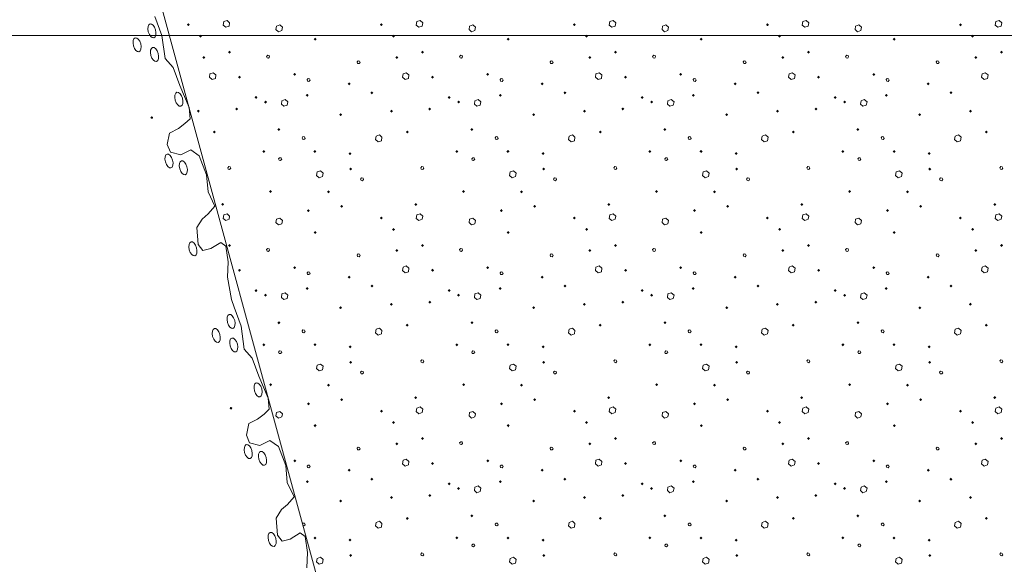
# Model space of a CAD drawing. Header units: millimetres. Extents: x 0 to 21000, y 0 to 14850.
# Tile 15 of 29: x 12512 to 14638, y 9536 to 10710. Entities that reach past the tile are written whole.
import ezdxf

# ---------------------------------------------------------------- set-up
doc = ezdxf.new("R2010")
doc.units = ezdxf.units.MM
doc.layers.add('Standard', color=7, linetype='Continuous', lineweight=25)
doc.layers.add('Стена_ кирп кладка силик нес', color=8, linetype='Continuous', lineweight=70)

msp = doc.modelspace()

# ---------------------------------------------------------------- hatches: boundary and pattern name
at = {"layer": 'Standard', "linetype": 'Continuous', "lineweight": 13, "transparency": 33554687}
for points in [[(12796.6, 10502.3), (12800.6, 10500), (12798.3, 10496), (12794.3, 10498.3)], [(12967.5, 9875.6), (12971.5, 9873.3), (12969.2, 9869.3), (12965.2, 9871.6)]]:
    msp.add_hatch(color=7, dxfattribs=at).paths.add_polyline_path(points, flags=16)
at = {"layer": 'Стена_ кирп кладка силик нес', "linetype": 'Continuous', "lineweight": 13, "transparency": 33554687}
for points in [[(12873.1, 10699.4), (12876.3, 10702.7), (12879.6, 10699.4), (12876.3, 10696.2)], [(13289.7, 10699.4), (13293, 10702.7), (13296.2, 10699.4), (13293, 10696.2)], [(13706.4, 10699.4), (13709.7, 10702.7), (13712.9, 10699.4), (13709.7, 10696.2)], [(14123.1, 10699.4), (14126.3, 10702.7), (14129.6, 10699.4), (14126.3, 10696.2)], [(14539.7, 10699.4), (14543, 10702.7), (14546.2, 10699.4), (14543, 10696.2)], [(12899.3, 10674.9), (12902.6, 10678.1), (12905.8, 10674.9), (12902.6, 10671.6)], [(13146.8, 10668.2), (13150.1, 10671.4), (13153.3, 10668.2), (13150.1, 10664.9)], [(13316, 10674.9), (13319.2, 10678.1), (13322.5, 10674.9), (13319.2, 10671.6)], [(13563.5, 10668.2), (13566.7, 10671.4), (13570, 10668.2), (13566.7, 10664.9)], [(13732.7, 10674.9), (13735.9, 10678.1), (13739.2, 10674.9), (13735.9, 10671.6)], [(13980.2, 10668.2), (13983.4, 10671.4), (13986.7, 10668.2), (13983.4, 10664.9)], [(14149.3, 10674.9), (14152.6, 10678.1), (14155.8, 10674.9), (14152.6, 10671.6)], [(14396.8, 10668.2), (14400.1, 10671.4), (14403.3, 10668.2), (14400.1, 10664.9)], [(14566, 10674.9), (14569.2, 10678.1), (14572.5, 10674.9), (14569.2, 10671.6)], [(12906.4, 10629), (12909.7, 10632.3), (12912.9, 10629), (12909.7, 10625.8)], [(12961.8, 10640.3), (12965.1, 10643.5), (12968.3, 10640.3), (12965.1, 10637)], [(13323.1, 10629), (13326.3, 10632.3), (13329.6, 10629), (13326.3, 10625.8)], [(13378.5, 10640.3), (13381.7, 10643.5), (13385, 10640.3), (13381.7, 10637)], [(13739.7, 10629), (13743, 10632.3), (13746.2, 10629), (13743, 10625.8)], [(13795.2, 10640.3), (13798.4, 10643.5), (13801.7, 10640.3), (13798.4, 10637)], [(14156.4, 10629), (14159.7, 10632.3), (14162.9, 10629), (14159.7, 10625.8)], [(14211.8, 10640.3), (14215.1, 10643.5), (14218.3, 10640.3), (14215.1, 10637)], [(14573.1, 10629), (14576.3, 10632.3), (14579.6, 10629), (14576.3, 10625.8)], [(14628.5, 10640.3), (14631.7, 10643.5), (14635, 10640.3), (14631.7, 10637)], [(12983.5, 10586.5), (12986.7, 10589.8), (12990, 10586.5), (12986.7, 10583.3)], [(13102.7, 10592.4), (13105.9, 10595.6), (13109.2, 10592.4), (13105.9, 10589.1)], [(13400.2, 10586.5), (13403.4, 10589.8), (13406.7, 10586.5), (13403.4, 10583.3)], [(13519.3, 10592.4), (13522.6, 10595.6), (13525.8, 10592.4), (13522.6, 10589.1)], [(13816.8, 10586.5), (13820.1, 10589.8), (13823.3, 10586.5), (13820.1, 10583.3)], [(13936, 10592.4), (13939.2, 10595.6), (13942.5, 10592.4), (13939.2, 10589.1)], [(14233.5, 10586.5), (14236.7, 10589.8), (14240, 10586.5), (14236.7, 10583.3)], [(14352.7, 10592.4), (14355.9, 10595.6), (14359.2, 10592.4), (14355.9, 10589.1)], [(13220.2, 10571.9), (13223.4, 10575.2), (13226.7, 10571.9), (13223.4, 10568.7)], [(13636.8, 10571.9), (13640.1, 10575.2), (13643.3, 10571.9), (13640.1, 10568.7)], [(14053.5, 10571.9), (14056.7, 10575.2), (14060, 10571.9), (14056.7, 10568.7)], [(14470.2, 10571.9), (14473.4, 10575.2), (14476.7, 10571.9), (14473.4, 10568.7)], [(13019.3, 10542.8), (13022.6, 10546), (13025.8, 10542.8), (13022.6, 10539.5)], [(13129.7, 10547.4), (13133, 10550.6), (13136.2, 10547.4), (13133, 10544.1)], [(13269.3, 10552.8), (13272.6, 10556), (13275.8, 10552.8), (13272.6, 10549.5)], [(13436, 10542.8), (13439.2, 10546), (13442.5, 10542.8), (13439.2, 10539.5)], [(13546.4, 10547.4), (13549.7, 10550.6), (13552.9, 10547.4), (13549.7, 10544.1)], [(13686, 10552.8), (13689.2, 10556), (13692.5, 10552.8), (13689.2, 10549.5)], [(13852.7, 10542.8), (13855.9, 10546), (13859.2, 10542.8), (13855.9, 10539.5)], [(13963.1, 10547.4), (13966.3, 10550.6), (13969.6, 10547.4), (13966.3, 10544.1)], [(14102.7, 10552.8), (14105.9, 10556), (14109.2, 10552.8), (14105.9, 10549.5)], [(14269.3, 10542.8), (14272.6, 10546), (14275.8, 10542.8), (14272.6, 10539.5)], [(14379.7, 10547.4), (14383, 10550.6), (14386.2, 10547.4), (14383, 10544.1)], [(14519.3, 10552.8), (14522.6, 10556), (14525.8, 10552.8), (14522.6, 10549.5)], [(12977.7, 10517.8), (12980.9, 10521), (12984.2, 10517.8), (12980.9, 10514.5)], [(13039.7, 10532.8), (13043, 10536), (13046.2, 10532.8), (13043, 10529.5)], [(13394.3, 10517.8), (13397.6, 10521), (13400.8, 10517.8), (13397.6, 10514.5)], [(13456.4, 10532.8), (13459.7, 10536), (13462.9, 10532.8), (13459.7, 10529.5)], [(13811, 10517.8), (13814.2, 10521), (13817.5, 10517.8), (13814.2, 10514.5)], [(13873.1, 10532.8), (13876.3, 10536), (13879.6, 10532.8), (13876.3, 10529.5)], [(14227.7, 10517.8), (14230.9, 10521), (14234.2, 10517.8), (14230.9, 10514.5)], [(14289.7, 10532.8), (14293, 10536), (14296.2, 10532.8), (14293, 10529.5)], [(12894.7, 10513.2), (12898, 10516.4), (12901.2, 10513.2), (12898, 10509.9)], [(13201.8, 10505.7), (13205.1, 10508.9), (13208.3, 10505.7), (13205.1, 10502.4)], [(13311.4, 10513.2), (13314.7, 10516.4), (13317.9, 10513.2), (13314.7, 10509.9)], [(13618.5, 10505.7), (13621.7, 10508.9), (13625, 10505.7), (13621.7, 10502.4)], [(13728.1, 10513.2), (13731.3, 10516.4), (13734.6, 10513.2), (13731.3, 10509.9)], [(14035.2, 10505.7), (14038.4, 10508.9), (14041.7, 10505.7), (14038.4, 10502.4)], [(14144.7, 10513.2), (14148, 10516.4), (14151.2, 10513.2), (14148, 10509.9)], [(14451.8, 10505.7), (14455.1, 10508.9), (14458.3, 10505.7), (14455.1, 10502.4)], [(14561.4, 10513.2), (14564.7, 10516.4), (14567.9, 10513.2), (14564.7, 10509.9)], [(12928.9, 10468.2), (12932.2, 10471.4), (12935.4, 10468.2), (12932.2, 10464.9)], [(13068.5, 10473.6), (13071.7, 10476.9), (13075, 10473.6), (13071.7, 10470.4)], [(13345.6, 10468.2), (13348.8, 10471.4), (13352.1, 10468.2), (13348.8, 10464.9)], [(13485.2, 10473.6), (13488.4, 10476.9), (13491.7, 10473.6), (13488.4, 10470.4)], [(13762.2, 10468.2), (13765.5, 10471.4), (13768.7, 10468.2), (13765.5, 10464.9)], [(13901.8, 10473.6), (13905.1, 10476.9), (13908.3, 10473.6), (13905.1, 10470.4)], [(14178.9, 10468.2), (14182.2, 10471.4), (14185.4, 10468.2), (14182.2, 10464.9)], [(14318.5, 10473.6), (14321.7, 10476.9), (14325, 10473.6), (14321.7, 10470.4)], [(14595.6, 10468.2), (14598.8, 10471.4), (14602.1, 10468.2), (14598.8, 10464.9)], [(13036, 10426.1), (13039.2, 10429.4), (13042.5, 10426.1), (13039.2, 10422.9)], [(13146.4, 10426.1), (13149.7, 10429.4), (13152.9, 10426.1), (13149.7, 10422.9)], [(13222.2, 10421.5), (13225.5, 10424.8), (13228.7, 10421.5), (13225.5, 10418.3)], [(13452.7, 10426.1), (13455.9, 10429.4), (13459.2, 10426.1), (13455.9, 10422.9)], [(13563.1, 10426.1), (13566.3, 10429.4), (13569.6, 10426.1), (13566.3, 10422.9)], [(13638.9, 10421.5), (13642.2, 10424.8), (13645.4, 10421.5), (13642.2, 10418.3)], [(13869.3, 10426.1), (13872.6, 10429.4), (13875.8, 10426.1), (13872.6, 10422.9)], [(13979.7, 10426.1), (13983, 10429.4), (13986.2, 10426.1), (13983, 10422.9)], [(14055.6, 10421.5), (14058.8, 10424.8), (14062.1, 10421.5), (14058.8, 10418.3)], [(14286, 10426.1), (14289.2, 10429.4), (14292.5, 10426.1), (14289.2, 10422.9)], [(14396.4, 10426.1), (14399.7, 10429.4), (14402.9, 10426.1), (14399.7, 10422.9)], [(14472.2, 10421.5), (14475.5, 10424.8), (14478.7, 10421.5), (14475.5, 10418.3)], [(13223.5, 10388.2), (13226.7, 10391.4), (13230, 10388.2), (13226.7, 10384.9)], [(13640.2, 10388.2), (13643.4, 10391.4), (13646.7, 10388.2), (13643.4, 10384.9)], [(14056.8, 10388.2), (14060.1, 10391.4), (14063.3, 10388.2), (14060.1, 10384.9)], [(14473.5, 10388.2), (14476.7, 10391.4), (14480, 10388.2), (14476.7, 10384.9)], [(13050.6, 10339.9), (13053.8, 10343.1), (13057.1, 10339.9), (13053.8, 10336.6)], [(13175.6, 10339), (13178.8, 10342.3), (13182.1, 10339), (13178.8, 10335.8)], [(13467.2, 10339.9), (13470.5, 10343.1), (13473.7, 10339.9), (13470.5, 10336.6)], [(13592.2, 10339), (13595.5, 10342.3), (13598.7, 10339), (13595.5, 10335.8)], [(13883.9, 10339.9), (13887.2, 10343.1), (13890.4, 10339.9), (13887.2, 10336.6)], [(14008.9, 10339), (14012.2, 10342.3), (14015.4, 10339), (14012.2, 10335.8)], [(14300.6, 10339.9), (14303.8, 10343.1), (14307.1, 10339.9), (14303.8, 10336.6)], [(14425.6, 10339), (14428.8, 10342.3), (14432.1, 10339), (14428.8, 10335.8)], [(12947.2, 10311.9), (12950.5, 10315.2), (12953.7, 10311.9), (12950.5, 10308.7)], [(13203.9, 10307.8), (13207.2, 10311), (13210.4, 10307.8), (13207.2, 10304.5)], [(13363.9, 10311.9), (13367.2, 10315.2), (13370.4, 10311.9), (13367.2, 10308.7)], [(13620.6, 10307.8), (13623.8, 10311), (13627.1, 10307.8), (13623.8, 10304.5)], [(13780.6, 10311.9), (13783.8, 10315.2), (13787.1, 10311.9), (13783.8, 10308.7)], [(14037.2, 10307.8), (14040.5, 10311), (14043.7, 10307.8), (14040.5, 10304.5)], [(14197.2, 10311.9), (14200.5, 10315.2), (14203.7, 10311.9), (14200.5, 10308.7)], [(14453.9, 10307.8), (14457.2, 10311), (14460.4, 10307.8), (14457.2, 10304.5)], [(14613.9, 10311.9), (14617.2, 10315.2), (14620.4, 10311.9), (14617.2, 10308.7)], [(13132.2, 10298.6), (13135.5, 10301.9), (13138.7, 10298.6), (13135.5, 10295.4)], [(13548.9, 10298.6), (13552.2, 10301.9), (13555.4, 10298.6), (13552.2, 10295.4)], [(13965.6, 10298.6), (13968.8, 10301.9), (13972.1, 10298.6), (13968.8, 10295.4)], [(14382.2, 10298.6), (14385.5, 10301.9), (14388.7, 10298.6), (14385.5, 10295.4)], [(13289.7, 10282.8), (13293, 10286), (13296.2, 10282.8), (13293, 10279.5)], [(13706.4, 10282.8), (13709.7, 10286), (13712.9, 10282.8), (13709.7, 10279.5)], [(14123.1, 10282.8), (14126.3, 10286), (14129.6, 10282.8), (14126.3, 10279.5)], [(14539.7, 10282.8), (14543, 10286), (14546.2, 10282.8), (14543, 10279.5)], [(13146.8, 10251.5), (13150.1, 10254.8), (13153.3, 10251.5), (13150.1, 10248.3)], [(13316, 10258.2), (13319.2, 10261.4), (13322.5, 10258.2), (13319.2, 10254.9)], [(13563.5, 10251.5), (13566.7, 10254.8), (13570, 10251.5), (13566.7, 10248.3)], [(13732.7, 10258.2), (13735.9, 10261.4), (13739.2, 10258.2), (13735.9, 10254.9)], [(13980.2, 10251.5), (13983.4, 10254.8), (13986.7, 10251.5), (13983.4, 10248.3)], [(14149.3, 10258.2), (14152.6, 10261.4), (14155.8, 10258.2), (14152.6, 10254.9)], [(14396.8, 10251.5), (14400.1, 10254.8), (14403.3, 10251.5), (14400.1, 10248.3)], [(14566, 10258.2), (14569.2, 10261.4), (14572.5, 10258.2), (14569.2, 10254.9)], [(12961.8, 10223.6), (12965.1, 10226.9), (12968.3, 10223.6), (12965.1, 10220.4)], [(13378.5, 10223.6), (13381.7, 10226.9), (13385, 10223.6), (13381.7, 10220.4)], [(13795.2, 10223.6), (13798.4, 10226.9), (13801.7, 10223.6), (13798.4, 10220.4)], [(14211.8, 10223.6), (14215.1, 10226.9), (14218.3, 10223.6), (14215.1, 10220.4)], [(14628.5, 10223.6), (14631.7, 10226.9), (14635, 10223.6), (14631.7, 10220.4)], [(13323.1, 10212.4), (13326.3, 10215.6), (13329.6, 10212.4), (13326.3, 10209.1)], [(13739.7, 10212.4), (13743, 10215.6), (13746.2, 10212.4), (13743, 10209.1)], [(14156.4, 10212.4), (14159.7, 10215.6), (14162.9, 10212.4), (14159.7, 10209.1)], [(14573.1, 10212.4), (14576.3, 10215.6), (14579.6, 10212.4), (14576.3, 10209.1)], [(12983.5, 10169.9), (12986.7, 10173.1), (12990, 10169.9), (12986.7, 10166.6)], [(13102.7, 10175.7), (13105.9, 10178.9), (13109.2, 10175.7), (13105.9, 10172.4)], [(13400.2, 10169.9), (13403.4, 10173.1), (13406.7, 10169.9), (13403.4, 10166.6)], [(13519.3, 10175.7), (13522.6, 10178.9), (13525.8, 10175.7), (13522.6, 10172.4)], [(13816.8, 10169.9), (13820.1, 10173.1), (13823.3, 10169.9), (13820.1, 10166.6)], [(13936, 10175.7), (13939.2, 10178.9), (13942.5, 10175.7), (13939.2, 10172.4)], [(14233.5, 10169.9), (14236.7, 10173.1), (14240, 10169.9), (14236.7, 10166.6)], [(14352.7, 10175.7), (14355.9, 10178.9), (14359.2, 10175.7), (14355.9, 10172.4)], [(13220.2, 10155.3), (13223.4, 10158.5), (13226.7, 10155.3), (13223.4, 10152)], [(13269.3, 10136.1), (13272.6, 10139.4), (13275.8, 10136.1), (13272.6, 10132.9)], [(13636.8, 10155.3), (13640.1, 10158.5), (13643.3, 10155.3), (13640.1, 10152)], [(13686, 10136.1), (13689.2, 10139.4), (13692.5, 10136.1), (13689.2, 10132.9)], [(14053.5, 10155.3), (14056.7, 10158.5), (14060, 10155.3), (14056.7, 10152)], [(14102.7, 10136.1), (14105.9, 10139.4), (14109.2, 10136.1), (14105.9, 10132.9)], [(14470.2, 10155.3), (14473.4, 10158.5), (14476.7, 10155.3), (14473.4, 10152)], [(14519.3, 10136.1), (14522.6, 10139.4), (14525.8, 10136.1), (14522.6, 10132.9)], [(13019.3, 10126.1), (13022.6, 10129.4), (13025.8, 10126.1), (13022.6, 10122.9)], [(13039.7, 10116.1), (13043, 10119.4), (13046.2, 10116.1), (13043, 10112.9)], [(13129.7, 10130.7), (13133, 10133.9), (13136.2, 10130.7), (13133, 10127.4)], [(13436, 10126.1), (13439.2, 10129.4), (13442.5, 10126.1), (13439.2, 10122.9)], [(13456.4, 10116.1), (13459.7, 10119.4), (13462.9, 10116.1), (13459.7, 10112.9)], [(13546.4, 10130.7), (13549.7, 10133.9), (13552.9, 10130.7), (13549.7, 10127.4)], [(13852.7, 10126.1), (13855.9, 10129.4), (13859.2, 10126.1), (13855.9, 10122.9)], [(13873.1, 10116.1), (13876.3, 10119.4), (13879.6, 10116.1), (13876.3, 10112.9)], [(13963.1, 10130.7), (13966.3, 10133.9), (13969.6, 10130.7), (13966.3, 10127.4)], [(14269.3, 10126.1), (14272.6, 10129.4), (14275.8, 10126.1), (14272.6, 10122.9)], [(14289.7, 10116.1), (14293, 10119.4), (14296.2, 10116.1), (14293, 10112.9)], [(14379.7, 10130.7), (14383, 10133.9), (14386.2, 10130.7), (14383, 10127.4)], [(13311.4, 10096.5), (13314.7, 10099.8), (13317.9, 10096.5), (13314.7, 10093.3)], [(13394.3, 10101.1), (13397.6, 10104.4), (13400.8, 10101.1), (13397.6, 10097.9)], [(13728.1, 10096.5), (13731.3, 10099.8), (13734.6, 10096.5), (13731.3, 10093.3)], [(13811, 10101.1), (13814.2, 10104.4), (13817.5, 10101.1), (13814.2, 10097.9)], [(14144.7, 10096.5), (14148, 10099.8), (14151.2, 10096.5), (14148, 10093.3)], [(14227.7, 10101.1), (14230.9, 10104.4), (14234.2, 10101.1), (14230.9, 10097.9)], [(14561.4, 10096.5), (14564.7, 10099.8), (14567.9, 10096.5), (14564.7, 10093.3)], [(13201.8, 10089), (13205.1, 10092.3), (13208.3, 10089), (13205.1, 10085.8)], [(13618.5, 10089), (13621.7, 10092.3), (13625, 10089), (13621.7, 10085.8)], [(14035.2, 10089), (14038.4, 10092.3), (14041.7, 10089), (14038.4, 10085.8)], [(14451.8, 10089), (14455.1, 10092.3), (14458.3, 10089), (14455.1, 10085.8)], [(13068.5, 10056.9), (13071.7, 10060.2), (13075, 10056.9), (13071.7, 10053.7)], [(13345.6, 10051.5), (13348.8, 10054.8), (13352.1, 10051.5), (13348.8, 10048.3)], [(13485.2, 10056.9), (13488.4, 10060.2), (13491.7, 10056.9), (13488.4, 10053.7)], [(13762.2, 10051.5), (13765.5, 10054.8), (13768.7, 10051.5), (13765.5, 10048.3)], [(13901.8, 10056.9), (13905.1, 10060.2), (13908.3, 10056.9), (13905.1, 10053.7)], [(14178.9, 10051.5), (14182.2, 10054.8), (14185.4, 10051.5), (14182.2, 10048.3)], [(14318.5, 10056.9), (14321.7, 10060.2), (14325, 10056.9), (14321.7, 10053.7)], [(14595.6, 10051.5), (14598.8, 10054.8), (14602.1, 10051.5), (14598.8, 10048.3)], [(13036, 10009.4), (13039.2, 10012.7), (13042.5, 10009.4), (13039.2, 10006.2)], [(13146.4, 10009.4), (13149.7, 10012.7), (13152.9, 10009.4), (13149.7, 10006.2)], [(13452.7, 10009.4), (13455.9, 10012.7), (13459.2, 10009.4), (13455.9, 10006.2)], [(13563.1, 10009.4), (13566.3, 10012.7), (13569.6, 10009.4), (13566.3, 10006.2)], [(13869.3, 10009.4), (13872.6, 10012.7), (13875.8, 10009.4), (13872.6, 10006.2)], [(13979.7, 10009.4), (13983, 10012.7), (13986.2, 10009.4), (13983, 10006.2)], [(14286, 10009.4), (14289.2, 10012.7), (14292.5, 10009.4), (14289.2, 10006.2)], [(14396.4, 10009.4), (14399.7, 10012.7), (14402.9, 10009.4), (14399.7, 10006.2)], [(13222.2, 10004.9), (13225.5, 10008.1), (13228.7, 10004.9), (13225.5, 10001.6)], [(13638.9, 10004.9), (13642.2, 10008.1), (13645.4, 10004.9), (13642.2, 10001.6)], [(14055.6, 10004.9), (14058.8, 10008.1), (14062.1, 10004.9), (14058.8, 10001.6)], [(14472.2, 10004.9), (14475.5, 10008.1), (14478.7, 10004.9), (14475.5, 10001.6)], [(13223.5, 9971.5), (13226.7, 9974.8), (13230, 9971.5), (13226.7, 9968.3)], [(13640.2, 9971.5), (13643.4, 9974.8), (13646.7, 9971.5), (13643.4, 9968.3)], [(14056.8, 9971.5), (14060.1, 9974.8), (14063.3, 9971.5), (14060.1, 9968.3)], [(14473.5, 9971.5), (14476.7, 9974.8), (14480, 9971.5), (14476.7, 9968.3)], [(13050.6, 9923.2), (13053.8, 9926.4), (13057.1, 9923.2), (13053.8, 9919.9)], [(13175.6, 9922.4), (13178.8, 9925.6), (13182.1, 9922.4), (13178.8, 9919.1)], [(13467.2, 9923.2), (13470.5, 9926.4), (13473.7, 9923.2), (13470.5, 9919.9)], [(13592.2, 9922.4), (13595.5, 9925.6), (13598.7, 9922.4), (13595.5, 9919.1)], [(13883.9, 9923.2), (13887.2, 9926.4), (13890.4, 9923.2), (13887.2, 9919.9)], [(14008.9, 9922.4), (14012.2, 9925.6), (14015.4, 9922.4), (14012.2, 9919.1)], [(14300.6, 9923.2), (14303.8, 9926.4), (14307.1, 9923.2), (14303.8, 9919.9)], [(14425.6, 9922.4), (14428.8, 9925.6), (14432.1, 9922.4), (14428.8, 9919.1)], [(13132.2, 9881.9), (13135.5, 9885.2), (13138.7, 9881.9), (13135.5, 9878.7)], [(13203.9, 9891.1), (13207.2, 9894.4), (13210.4, 9891.1), (13207.2, 9887.9)], [(13363.9, 9895.3), (13367.2, 9898.5), (13370.4, 9895.3), (13367.2, 9892)], [(13548.9, 9881.9), (13552.2, 9885.2), (13555.4, 9881.9), (13552.2, 9878.7)], [(13620.6, 9891.1), (13623.8, 9894.4), (13627.1, 9891.1), (13623.8, 9887.9)], [(13780.6, 9895.3), (13783.8, 9898.5), (13787.1, 9895.3), (13783.8, 9892)], [(13965.6, 9881.9), (13968.8, 9885.2), (13972.1, 9881.9), (13968.8, 9878.7)], [(14037.2, 9891.1), (14040.5, 9894.4), (14043.7, 9891.1), (14040.5, 9887.9)], [(14197.2, 9895.3), (14200.5, 9898.5), (14203.7, 9895.3), (14200.5, 9892)], [(14382.2, 9881.9), (14385.5, 9885.2), (14388.7, 9881.9), (14385.5, 9878.7)], [(14453.9, 9891.1), (14457.2, 9894.4), (14460.4, 9891.1), (14457.2, 9887.9)], [(14613.9, 9895.3), (14617.2, 9898.5), (14620.4, 9895.3), (14617.2, 9892)], [(13289.7, 9866.1), (13293, 9869.4), (13296.2, 9866.1), (13293, 9862.9)], [(13706.4, 9866.1), (13709.7, 9869.4), (13712.9, 9866.1), (13709.7, 9862.9)], [(14123.1, 9866.1), (14126.3, 9869.4), (14129.6, 9866.1), (14126.3, 9862.9)], [(14539.7, 9866.1), (14543, 9869.4), (14546.2, 9866.1), (14543, 9862.9)], [(13316, 9841.5), (13319.2, 9844.8), (13322.5, 9841.5), (13319.2, 9838.3)], [(13732.7, 9841.5), (13735.9, 9844.8), (13739.2, 9841.5), (13735.9, 9838.3)], [(14149.3, 9841.5), (14152.6, 9844.8), (14155.8, 9841.5), (14152.6, 9838.3)], [(14566, 9841.5), (14569.2, 9844.8), (14572.5, 9841.5), (14569.2, 9838.3)], [(13146.8, 9834.9), (13150.1, 9838.1), (13153.3, 9834.9), (13150.1, 9831.6)], [(13563.5, 9834.9), (13566.7, 9838.1), (13570, 9834.9), (13566.7, 9831.6)], [(13980.2, 9834.9), (13983.4, 9838.1), (13986.7, 9834.9), (13983.4, 9831.6)], [(14396.8, 9834.9), (14400.1, 9838.1), (14403.3, 9834.9), (14400.1, 9831.6)], [(13323.1, 9795.7), (13326.3, 9798.9), (13329.6, 9795.7), (13326.3, 9792.4)], [(13378.5, 9806.9), (13381.7, 9810.2), (13385, 9806.9), (13381.7, 9803.7)], [(13739.7, 9795.7), (13743, 9798.9), (13746.2, 9795.7), (13743, 9792.4)], [(13795.2, 9806.9), (13798.4, 9810.2), (13801.7, 9806.9), (13798.4, 9803.7)], [(14156.4, 9795.7), (14159.7, 9798.9), (14162.9, 9795.7), (14159.7, 9792.4)], [(14211.8, 9806.9), (14215.1, 9810.2), (14218.3, 9806.9), (14215.1, 9803.7)], [(14573.1, 9795.7), (14576.3, 9798.9), (14579.6, 9795.7), (14576.3, 9792.4)], [(14628.5, 9806.9), (14631.7, 9810.2), (14635, 9806.9), (14631.7, 9803.7)], [(13102.7, 9759), (13105.9, 9762.3), (13109.2, 9759), (13105.9, 9755.8)], [(13400.2, 9753.2), (13403.4, 9756.4), (13406.7, 9753.2), (13403.4, 9749.9)], [(13519.3, 9759), (13522.6, 9762.3), (13525.8, 9759), (13522.6, 9755.8)], [(13816.8, 9753.2), (13820.1, 9756.4), (13823.3, 9753.2), (13820.1, 9749.9)], [(13936, 9759), (13939.2, 9762.3), (13942.5, 9759), (13939.2, 9755.8)], [(14233.5, 9753.2), (14236.7, 9756.4), (14240, 9753.2), (14236.7, 9749.9)], [(14352.7, 9759), (14355.9, 9762.3), (14359.2, 9759), (14355.9, 9755.8)], [(13220.2, 9738.6), (13223.4, 9741.9), (13226.7, 9738.6), (13223.4, 9735.4)], [(13636.8, 9738.6), (13640.1, 9741.9), (13643.3, 9738.6), (13640.1, 9735.4)], [(14053.5, 9738.6), (14056.7, 9741.9), (14060, 9738.6), (14056.7, 9735.4)], [(14470.2, 9738.6), (14473.4, 9741.9), (14476.7, 9738.6), (14473.4, 9735.4)], [(13129.7, 9714), (13133, 9717.3), (13136.2, 9714), (13133, 9710.8)], [(13269.3, 9719.4), (13272.6, 9722.7), (13275.8, 9719.4), (13272.6, 9716.2)], [(13546.4, 9714), (13549.7, 9717.3), (13552.9, 9714), (13549.7, 9710.8)], [(13686, 9719.4), (13689.2, 9722.7), (13692.5, 9719.4), (13689.2, 9716.2)], [(13963.1, 9714), (13966.3, 9717.3), (13969.6, 9714), (13966.3, 9710.8)], [(14102.7, 9719.4), (14105.9, 9722.7), (14109.2, 9719.4), (14105.9, 9716.2)], [(14379.7, 9714), (14383, 9717.3), (14386.2, 9714), (14383, 9710.8)], [(14519.3, 9719.4), (14522.6, 9722.7), (14525.8, 9719.4), (14522.6, 9716.2)], [(13436, 9709.4), (13439.2, 9712.7), (13442.5, 9709.4), (13439.2, 9706.2)], [(13456.4, 9699.4), (13459.7, 9702.7), (13462.9, 9699.4), (13459.7, 9696.2)], [(13852.7, 9709.4), (13855.9, 9712.7), (13859.2, 9709.4), (13855.9, 9706.2)], [(13873.1, 9699.4), (13876.3, 9702.7), (13879.6, 9699.4), (13876.3, 9696.2)], [(14269.3, 9709.4), (14272.6, 9712.7), (14275.8, 9709.4), (14272.6, 9706.2)], [(14289.7, 9699.4), (14293, 9702.7), (14296.2, 9699.4), (14293, 9696.2)], [(13201.8, 9672.4), (13205.1, 9675.6), (13208.3, 9672.4), (13205.1, 9669.1)], [(13311.4, 9679.9), (13314.7, 9683.1), (13317.9, 9679.9), (13314.7, 9676.6)], [(13394.3, 9684.4), (13397.6, 9687.7), (13400.8, 9684.4), (13397.6, 9681.2)], [(13618.5, 9672.4), (13621.7, 9675.6), (13625, 9672.4), (13621.7, 9669.1)], [(13728.1, 9679.9), (13731.3, 9683.1), (13734.6, 9679.9), (13731.3, 9676.6)], [(13811, 9684.4), (13814.2, 9687.7), (13817.5, 9684.4), (13814.2, 9681.2)], [(14035.2, 9672.4), (14038.4, 9675.6), (14041.7, 9672.4), (14038.4, 9669.1)], [(14144.7, 9679.9), (14148, 9683.1), (14151.2, 9679.9), (14148, 9676.6)], [(14227.7, 9684.4), (14230.9, 9687.7), (14234.2, 9684.4), (14230.9, 9681.2)], [(14451.8, 9672.4), (14455.1, 9675.6), (14458.3, 9672.4), (14455.1, 9669.1)], [(14561.4, 9679.9), (14564.7, 9683.1), (14567.9, 9679.9), (14564.7, 9676.6)], [(13345.6, 9634.9), (13348.8, 9638.1), (13352.1, 9634.9), (13348.8, 9631.6)], [(13485.2, 9640.3), (13488.4, 9643.5), (13491.7, 9640.3), (13488.4, 9637)], [(13762.2, 9634.9), (13765.5, 9638.1), (13768.7, 9634.9), (13765.5, 9631.6)], [(13901.8, 9640.3), (13905.1, 9643.5), (13908.3, 9640.3), (13905.1, 9637)], [(14178.9, 9634.9), (14182.2, 9638.1), (14185.4, 9634.9), (14182.2, 9631.6)], [(14318.5, 9640.3), (14321.7, 9643.5), (14325, 9640.3), (14321.7, 9637)], [(14595.6, 9634.9), (14598.8, 9638.1), (14602.1, 9634.9), (14598.8, 9631.6)], [(13146.4, 9592.8), (13149.7, 9596), (13152.9, 9592.8), (13149.7, 9589.5)], [(13222.2, 9588.2), (13225.5, 9591.4), (13228.7, 9588.2), (13225.5, 9584.9)], [(13452.7, 9592.8), (13455.9, 9596), (13459.2, 9592.8), (13455.9, 9589.5)], [(13563.1, 9592.8), (13566.3, 9596), (13569.6, 9592.8), (13566.3, 9589.5)], [(13638.9, 9588.2), (13642.2, 9591.4), (13645.4, 9588.2), (13642.2, 9584.9)], [(13869.3, 9592.8), (13872.6, 9596), (13875.8, 9592.8), (13872.6, 9589.5)], [(13979.7, 9592.8), (13983, 9596), (13986.2, 9592.8), (13983, 9589.5)], [(14055.6, 9588.2), (14058.8, 9591.4), (14062.1, 9588.2), (14058.8, 9584.9)], [(14286, 9592.8), (14289.2, 9596), (14292.5, 9592.8), (14289.2, 9589.5)], [(14396.4, 9592.8), (14399.7, 9596), (14402.9, 9592.8), (14399.7, 9589.5)], [(14472.2, 9588.2), (14475.5, 9591.4), (14478.7, 9588.2), (14475.5, 9584.9)], [(13223.5, 9554.9), (13226.7, 9558.1), (13230, 9554.9), (13226.7, 9551.6)], [(13640.2, 9554.9), (13643.4, 9558.1), (13646.7, 9554.9), (13643.4, 9551.6)], [(14056.8, 9554.9), (14060.1, 9558.1), (14063.3, 9554.9), (14060.1, 9551.6)], [(14473.5, 9554.9), (14476.7, 9558.1), (14480, 9554.9), (14476.7, 9551.6)]]:
    msp.add_hatch(color=7, dxfattribs=at).paths.add_polyline_path(points, flags=16)

# ---------------------------------------------------------------- linework, layer by layer
at = {"layer": 'Standard', "color": 7, "linetype": 'Continuous', "lineweight": 13, "transparency": 33554687}
for p, q in [((12535.9, 11774.5), (13903.6, 6760.9)), ((15390.2, 10676.5), (10700.2, 10676.5))]:
    msp.add_line(p, q, dxfattribs=at)
for points in [[(12804.1, 10717.1), (12819.2, 10676.1), (12826, 10626.8), (12843.3, 10607.3), (12857.7, 10568.1), (12877.8, 10521.1)], [(12877.8, 10521.1), (12880, 10496.8), (12869.1, 10486.4), (12854.9, 10475.8), (12836, 10465.9), (12830.6, 10440.9), (12837.7, 10424.6), (12860.1, 10418.6), (12881.6, 10429.9), (12899.8, 10416.7), (12915.7, 10375.9), (12919, 10339.1), (12933.6, 10308), (12919.3, 10291.4), (12906.4, 10280.4), (12894.7, 10262.4), (12897.6, 10225.5), (12907.9, 10212.8), (12925, 10216.8), (12946.6, 10230.1), (12957.4, 10222.3), (12962.6, 10188), (12961, 10155.2), (12969.4, 10107), (12975, 10090.4), (12990.2, 10049.4), (12997, 10000.1), (13014.3, 9980.6), (13028.7, 9941.4), (13048.8, 9894.4)], [(13048.8, 9894.4), (13050.9, 9870.1), (13040, 9859.7), (13025.9, 9849.1), (13007, 9839.2), (13001.6, 9814.2), (13008.7, 9797.9), (13031, 9791.9), (13052.6, 9803.2), (13070.8, 9790), (13086.7, 9749.2), (13090, 9712.4), (13104.6, 9681.3), (13090.3, 9664.7), (13077.4, 9653.7), (13065.6, 9635.7), (13068.5, 9598.8), (13078.9, 9586.1), (13095.9, 9590.1), (13117.5, 9603.4), (13128.4, 9595.6), (13133.5, 9561.3), (13131.9, 9528.5)]]:
    msp.add_lwpolyline(points, dxfattribs=at)
for centre in [(12797.7, 10686.4), (12765.7, 10656.1), (12803.4, 10635.5), (12855.9, 10538.7), (12834.6, 10405.6), (12865.5, 10391.1), (12886.2, 10216.3), (12968.6, 10059.7), (12936.6, 10029.4), (12974.4, 10008.8), (13026.9, 9912), (13005.6, 9778.9), (13036.5, 9764.4), (13057.2, 9589.6)]:
    msp.add_ellipse(centre, major_axis=(4.1, -15), ratio=0.518484, dxfattribs=at)
at = {"layer": 'Стена_ кирп кладка силик нес', "color": 253, "linetype": 'Continuous', "lineweight": 13, "true_color": 0xababab, "transparency": 33554687}
for points in [[(12965.5, 10703.6), (12960.1, 10708.6), (12953, 10706.1), (12951.3, 10698.6), (12957.2, 10694), (12964.2, 10696.5), (12965.5, 10703.6)], [(13079.7, 10694), (13073.8, 10699), (13066.7, 10696.5), (13065.5, 10689.4), (13070.9, 10684.4), (13078, 10686.9), (13079.7, 10694)], [(13382.2, 10703.6), (13376.7, 10708.6), (13369.7, 10706.1), (13368, 10698.6), (13373.8, 10694), (13380.9, 10696.5), (13382.2, 10703.6)], [(13496.3, 10694), (13490.5, 10699), (13483.4, 10696.5), (13482.2, 10689.4), (13487.6, 10684.4), (13494.7, 10686.9), (13496.3, 10694)], [(13798.8, 10703.6), (13793.4, 10708.6), (13786.3, 10706.1), (13784.7, 10698.6), (13790.5, 10694), (13797.6, 10696.5), (13798.8, 10703.6)], [(13913, 10694), (13907.2, 10699), (13900.1, 10696.5), (13898.8, 10689.4), (13904.2, 10684.4), (13911.3, 10686.9), (13913, 10694)], [(14215.5, 10703.6), (14210.1, 10708.6), (14203, 10706.1), (14201.3, 10698.6), (14207.2, 10694), (14214.2, 10696.5), (14215.5, 10703.6)], [(14329.7, 10694), (14323.8, 10699), (14316.7, 10696.5), (14315.5, 10689.4), (14320.9, 10684.4), (14328, 10686.9), (14329.7, 10694)], [(14632.2, 10703.6), (14626.7, 10708.6), (14619.7, 10706.1), (14618, 10698.6), (14623.8, 10694), (14630.9, 10696.5), (14632.2, 10703.6)], [(13046.3, 10628.2), (13049.7, 10627.4), (13051.7, 10629.9), (13050.5, 10633.2), (13047.6, 10633.6), (13045.1, 10631.1), (13046.3, 10628.2)], [(13463, 10628.2), (13466.3, 10627.4), (13468.4, 10629.9), (13467.2, 10633.2), (13464.2, 10633.6), (13461.7, 10631.1), (13463, 10628.2)], [(13879.7, 10628.2), (13883, 10627.4), (13885.1, 10629.9), (13883.8, 10633.2), (13880.9, 10633.6), (13878.4, 10631.1), (13879.7, 10628.2)], [(14296.3, 10628.2), (14299.7, 10627.4), (14301.7, 10629.9), (14300.5, 10633.2), (14297.6, 10633.6), (14295.1, 10631.1), (14296.3, 10628.2)], [(13241.7, 10616.1), (13245.1, 10615.7), (13247.2, 10618.2), (13245.9, 10621.1), (13242.6, 10621.9), (13240.5, 10619.4), (13241.7, 10616.1)], [(13658.4, 10616.1), (13661.7, 10615.7), (13663.8, 10618.2), (13662.6, 10621.1), (13659.2, 10621.9), (13657.2, 10619.4), (13658.4, 10616.1)], [(14075.1, 10616.1), (14078.4, 10615.7), (14080.5, 10618.2), (14079.2, 10621.1), (14075.9, 10621.9), (14073.8, 10619.4), (14075.1, 10616.1)], [(14491.7, 10616.1), (14495.1, 10615.7), (14497.2, 10618.2), (14495.9, 10621.1), (14492.6, 10621.9), (14490.5, 10619.4), (14491.7, 10616.1)], [(12935.9, 10591.1), (12930.1, 10596.1), (12923, 10593.6), (12921.7, 10586.1), (12927.6, 10581.1), (12934.7, 10583.6), (12935.9, 10591.1)], [(13352.6, 10591.1), (13346.7, 10596.1), (13339.7, 10593.6), (13338.4, 10586.1), (13344.2, 10581.1), (13351.3, 10583.6), (13352.6, 10591.1)], [(13769.2, 10591.1), (13763.4, 10596.1), (13756.3, 10593.6), (13755.1, 10586.1), (13760.9, 10581.1), (13768, 10583.6), (13769.2, 10591.1)], [(14185.9, 10591.1), (14180.1, 10596.1), (14173, 10593.6), (14171.7, 10586.1), (14177.6, 10581.1), (14184.7, 10583.6), (14185.9, 10591.1)], [(14602.6, 10591.1), (14596.7, 10596.1), (14589.7, 10593.6), (14588.4, 10586.1), (14594.2, 10581.1), (14601.3, 10583.6), (14602.6, 10591.1)], [(13133.8, 10577.8), (13136.7, 10577.4), (13139.2, 10579.9), (13138, 10582.8), (13134.7, 10583.2), (13132.6, 10581.1), (13133.8, 10577.8)], [(13550.5, 10577.8), (13553.4, 10577.4), (13555.9, 10579.9), (13554.7, 10582.8), (13551.3, 10583.2), (13549.2, 10581.1), (13550.5, 10577.8)], [(13967.2, 10577.8), (13970.1, 10577.4), (13972.6, 10579.9), (13971.3, 10582.8), (13968, 10583.2), (13965.9, 10581.1), (13967.2, 10577.8)], [(14383.8, 10577.8), (14386.7, 10577.4), (14389.2, 10579.9), (14388, 10582.8), (14384.7, 10583.2), (14382.6, 10581.1), (14383.8, 10577.8)], [(13091.3, 10533.2), (13085.5, 10538.2), (13078.4, 10535.7), (13077.2, 10528.2), (13082.6, 10523.6), (13089.7, 10526.1), (13091.3, 10533.2)], [(13508, 10533.2), (13502.2, 10538.2), (13495.1, 10535.7), (13493.8, 10528.2), (13499.2, 10523.6), (13506.3, 10526.1), (13508, 10533.2)], [(13924.7, 10533.2), (13918.8, 10538.2), (13911.7, 10535.7), (13910.5, 10528.2), (13915.9, 10523.6), (13923, 10526.1), (13924.7, 10533.2)], [(14341.3, 10533.2), (14335.5, 10538.2), (14328.4, 10535.7), (14327.2, 10528.2), (14332.6, 10523.6), (14339.7, 10526.1), (14341.3, 10533.2)], [(13123, 10452.8), (13125.9, 10451.9), (13128.4, 10454.4), (13127.2, 10457.8), (13123.8, 10458.2), (13121.7, 10455.7), (13123, 10452.8)], [(13294.2, 10456.9), (13288.8, 10461.9), (13281.7, 10459.4), (13280.1, 10451.9), (13285.9, 10446.9), (13293, 10449.4), (13294.2, 10456.9)], [(13539.7, 10452.8), (13542.6, 10451.9), (13545.1, 10454.4), (13543.8, 10457.8), (13540.5, 10458.2), (13538.4, 10455.7), (13539.7, 10452.8)], [(13710.9, 10456.9), (13705.5, 10461.9), (13698.4, 10459.4), (13696.7, 10451.9), (13702.6, 10446.9), (13709.7, 10449.4), (13710.9, 10456.9)], [(13956.3, 10452.8), (13959.2, 10451.9), (13961.7, 10454.4), (13960.5, 10457.8), (13957.2, 10458.2), (13955.1, 10455.7), (13956.3, 10452.8)], [(14127.6, 10456.9), (14122.2, 10461.9), (14115.1, 10459.4), (14113.4, 10451.9), (14119.2, 10446.9), (14126.3, 10449.4), (14127.6, 10456.9)], [(14373, 10452.8), (14375.9, 10451.9), (14378.4, 10454.4), (14377.2, 10457.8), (14373.8, 10458.2), (14371.7, 10455.7), (14373, 10452.8)], [(14544.2, 10456.9), (14538.8, 10461.9), (14531.7, 10459.4), (14530.1, 10451.9), (14535.9, 10446.9), (14543, 10449.4), (14544.2, 10456.9)], [(12962.6, 10388.2), (12965.5, 10387.4), (12968, 10389.9), (12966.7, 10392.8), (12963.4, 10393.6), (12961.3, 10391.1), (12962.6, 10388.2)], [(13072.6, 10407.4), (13075.5, 10406.9), (13078, 10409.4), (13076.7, 10412.4), (13073.4, 10412.8), (13071.3, 10410.3), (13072.6, 10407.4)], [(13379.2, 10388.2), (13382.2, 10387.4), (13384.7, 10389.9), (13383.4, 10392.8), (13380.1, 10393.6), (13378, 10391.1), (13379.2, 10388.2)], [(13489.2, 10407.4), (13492.2, 10406.9), (13494.7, 10409.4), (13493.4, 10412.4), (13490.1, 10412.8), (13488, 10410.3), (13489.2, 10407.4)], [(13795.9, 10388.2), (13798.8, 10387.4), (13801.3, 10389.9), (13800.1, 10392.8), (13796.7, 10393.6), (13794.7, 10391.1), (13795.9, 10388.2)], [(13905.9, 10407.4), (13908.8, 10406.9), (13911.3, 10409.4), (13910.1, 10412.4), (13906.7, 10412.8), (13904.7, 10410.3), (13905.9, 10407.4)], [(14212.6, 10388.2), (14215.5, 10387.4), (14218, 10389.9), (14216.7, 10392.8), (14213.4, 10393.6), (14211.3, 10391.1), (14212.6, 10388.2)], [(14322.6, 10407.4), (14325.5, 10406.9), (14328, 10409.4), (14326.7, 10412.4), (14323.4, 10412.8), (14321.3, 10410.3), (14322.6, 10407.4)], [(14629.2, 10388.2), (14632.2, 10387.4), (14634.7, 10389.9), (14633.4, 10392.8), (14630.1, 10393.6), (14628, 10391.1), (14629.2, 10388.2)], [(13167.2, 10379.4), (13161.7, 10384.4), (13154.2, 10381.9), (13153, 10374.4), (13158.8, 10369.4), (13165.9, 10371.9), (13167.2, 10379.4)], [(13583.8, 10379.4), (13578.4, 10384.4), (13570.9, 10381.9), (13569.7, 10374.4), (13575.5, 10369.4), (13582.6, 10371.9), (13583.8, 10379.4)], [(14000.5, 10379.4), (13995.1, 10384.4), (13987.6, 10381.9), (13986.3, 10374.4), (13992.2, 10369.4), (13999.2, 10371.9), (14000.5, 10379.4)], [(14417.2, 10379.4), (14411.7, 10384.4), (14404.2, 10381.9), (14403, 10374.4), (14408.8, 10369.4), (14415.9, 10371.9), (14417.2, 10379.4)], [(13249.2, 10363.6), (13252.6, 10363.2), (13254.7, 10365.7), (13253.4, 10368.6), (13250.1, 10369), (13248, 10366.5), (13249.2, 10363.6)], [(13665.9, 10363.6), (13669.2, 10363.2), (13671.3, 10365.7), (13670.1, 10368.6), (13666.7, 10369), (13664.7, 10366.5), (13665.9, 10363.6)], [(14082.6, 10363.6), (14085.9, 10363.2), (14088, 10365.7), (14086.7, 10368.6), (14083.4, 10369), (14081.3, 10366.5), (14082.6, 10363.6)], [(14499.2, 10363.6), (14502.6, 10363.2), (14504.7, 10365.7), (14503.4, 10368.6), (14500.1, 10369), (14498, 10366.5), (14499.2, 10363.6)], [(12965.5, 10286.9), (12960.1, 10291.9), (12953, 10289.4), (12951.3, 10281.9), (12957.2, 10277.4), (12964.2, 10279.9), (12965.5, 10286.9)], [(13382.2, 10286.9), (13376.7, 10291.9), (13369.7, 10289.4), (13368, 10281.9), (13373.8, 10277.4), (13380.9, 10279.9), (13382.2, 10286.9)], [(13798.8, 10286.9), (13793.4, 10291.9), (13786.3, 10289.4), (13784.7, 10281.9), (13790.5, 10277.4), (13797.6, 10279.9), (13798.8, 10286.9)], [(14215.5, 10286.9), (14210.1, 10291.9), (14203, 10289.4), (14201.3, 10281.9), (14207.2, 10277.4), (14214.2, 10279.9), (14215.5, 10286.9)], [(14632.2, 10286.9), (14626.7, 10291.9), (14619.7, 10289.4), (14618, 10281.9), (14623.8, 10277.4), (14630.9, 10279.9), (14632.2, 10286.9)], [(13079.7, 10277.4), (13073.8, 10282.4), (13066.7, 10279.9), (13065.5, 10272.8), (13070.9, 10267.8), (13078, 10270.3), (13079.7, 10277.4)], [(13496.3, 10277.4), (13490.5, 10282.4), (13483.4, 10279.9), (13482.2, 10272.8), (13487.6, 10267.8), (13494.7, 10270.3), (13496.3, 10277.4)], [(13913, 10277.4), (13907.2, 10282.4), (13900.1, 10279.9), (13898.8, 10272.8), (13904.2, 10267.8), (13911.3, 10270.3), (13913, 10277.4)], [(14329.7, 10277.4), (14323.8, 10282.4), (14316.7, 10279.9), (14315.5, 10272.8), (14320.9, 10267.8), (14328, 10270.3), (14329.7, 10277.4)], [(13046.3, 10211.5), (13049.7, 10210.7), (13051.7, 10213.2), (13050.5, 10216.5), (13047.6, 10216.9), (13045.1, 10214.4), (13046.3, 10211.5)], [(13241.7, 10199.4), (13245.1, 10199), (13247.2, 10201.5), (13245.9, 10204.4), (13242.6, 10205.3), (13240.5, 10202.8), (13241.7, 10199.4)], [(13463, 10211.5), (13466.3, 10210.7), (13468.4, 10213.2), (13467.2, 10216.5), (13464.2, 10216.9), (13461.7, 10214.4), (13463, 10211.5)], [(13658.4, 10199.4), (13661.7, 10199), (13663.8, 10201.5), (13662.6, 10204.4), (13659.2, 10205.3), (13657.2, 10202.8), (13658.4, 10199.4)], [(13879.7, 10211.5), (13883, 10210.7), (13885.1, 10213.2), (13883.8, 10216.5), (13880.9, 10216.9), (13878.4, 10214.4), (13879.7, 10211.5)], [(14075.1, 10199.4), (14078.4, 10199), (14080.5, 10201.5), (14079.2, 10204.4), (14075.9, 10205.3), (14073.8, 10202.8), (14075.1, 10199.4)], [(14296.3, 10211.5), (14299.7, 10210.7), (14301.7, 10213.2), (14300.5, 10216.5), (14297.6, 10216.9), (14295.1, 10214.4), (14296.3, 10211.5)], [(14491.7, 10199.4), (14495.1, 10199), (14497.2, 10201.5), (14495.9, 10204.4), (14492.6, 10205.3), (14490.5, 10202.8), (14491.7, 10199.4)], [(13133.8, 10161.1), (13136.7, 10160.7), (13139.2, 10163.2), (13138, 10166.1), (13134.7, 10166.5), (13132.6, 10164.4), (13133.8, 10161.1)], [(13352.6, 10174.4), (13346.7, 10179.4), (13339.7, 10176.9), (13338.4, 10169.4), (13344.2, 10164.4), (13351.3, 10166.9), (13352.6, 10174.4)], [(13550.5, 10161.1), (13553.4, 10160.7), (13555.9, 10163.2), (13554.7, 10166.1), (13551.3, 10166.5), (13549.2, 10164.4), (13550.5, 10161.1)], [(13769.2, 10174.4), (13763.4, 10179.4), (13756.3, 10176.9), (13755.1, 10169.4), (13760.9, 10164.4), (13768, 10166.9), (13769.2, 10174.4)], [(13967.2, 10161.1), (13970.1, 10160.7), (13972.6, 10163.2), (13971.3, 10166.1), (13968, 10166.5), (13965.9, 10164.4), (13967.2, 10161.1)], [(14185.9, 10174.4), (14180.1, 10179.4), (14173, 10176.9), (14171.7, 10169.4), (14177.6, 10164.4), (14184.7, 10166.9), (14185.9, 10174.4)], [(14383.8, 10161.1), (14386.7, 10160.7), (14389.2, 10163.2), (14388, 10166.1), (14384.7, 10166.5), (14382.6, 10164.4), (14383.8, 10161.1)], [(14602.6, 10174.4), (14596.7, 10179.4), (14589.7, 10176.9), (14588.4, 10169.4), (14594.2, 10164.4), (14601.3, 10166.9), (14602.6, 10174.4)], [(13091.3, 10116.5), (13085.5, 10121.5), (13078.4, 10119), (13077.2, 10111.5), (13082.6, 10106.9), (13089.7, 10109.4), (13091.3, 10116.5)], [(13508, 10116.5), (13502.2, 10121.5), (13495.1, 10119), (13493.8, 10111.5), (13499.2, 10106.9), (13506.3, 10109.4), (13508, 10116.5)], [(13924.7, 10116.5), (13918.8, 10121.5), (13911.7, 10119), (13910.5, 10111.5), (13915.9, 10106.9), (13923, 10109.4), (13924.7, 10116.5)], [(14341.3, 10116.5), (14335.5, 10121.5), (14328.4, 10119), (14327.2, 10111.5), (14332.6, 10106.9), (14339.7, 10109.4), (14341.3, 10116.5)], [(13123, 10036.1), (13125.9, 10035.3), (13128.4, 10037.8), (13127.2, 10041.1), (13123.8, 10041.5), (13121.7, 10039), (13123, 10036.1)], [(13294.2, 10040.3), (13288.8, 10045.3), (13281.7, 10042.8), (13280.1, 10035.3), (13285.9, 10030.3), (13293, 10032.8), (13294.2, 10040.3)], [(13539.7, 10036.1), (13542.6, 10035.3), (13545.1, 10037.8), (13543.8, 10041.1), (13540.5, 10041.5), (13538.4, 10039), (13539.7, 10036.1)], [(13710.9, 10040.3), (13705.5, 10045.3), (13698.4, 10042.8), (13696.7, 10035.3), (13702.6, 10030.3), (13709.7, 10032.8), (13710.9, 10040.3)], [(13956.3, 10036.1), (13959.2, 10035.3), (13961.7, 10037.8), (13960.5, 10041.1), (13957.2, 10041.5), (13955.1, 10039), (13956.3, 10036.1)], [(14127.6, 10040.3), (14122.2, 10045.3), (14115.1, 10042.8), (14113.4, 10035.3), (14119.2, 10030.3), (14126.3, 10032.8), (14127.6, 10040.3)], [(14373, 10036.1), (14375.9, 10035.3), (14378.4, 10037.8), (14377.2, 10041.1), (14373.8, 10041.5), (14371.7, 10039), (14373, 10036.1)], [(14544.2, 10040.3), (14538.8, 10045.3), (14531.7, 10042.8), (14530.1, 10035.3), (14535.9, 10030.3), (14543, 10032.8), (14544.2, 10040.3)], [(13072.6, 9990.7), (13075.5, 9990.3), (13078, 9992.8), (13076.7, 9995.7), (13073.4, 9996.1), (13071.3, 9993.6), (13072.6, 9990.7)], [(13489.2, 9990.7), (13492.2, 9990.3), (13494.7, 9992.8), (13493.4, 9995.7), (13490.1, 9996.1), (13488, 9993.6), (13489.2, 9990.7)], [(13905.9, 9990.7), (13908.8, 9990.3), (13911.3, 9992.8), (13910.1, 9995.7), (13906.7, 9996.1), (13904.7, 9993.6), (13905.9, 9990.7)], [(14322.6, 9990.7), (14325.5, 9990.3), (14328, 9992.8), (14326.7, 9995.7), (14323.4, 9996.1), (14321.3, 9993.6), (14322.6, 9990.7)], [(13379.2, 9971.5), (13382.2, 9970.7), (13384.7, 9973.2), (13383.4, 9976.1), (13380.1, 9976.9), (13378, 9974.4), (13379.2, 9971.5)], [(13795.9, 9971.5), (13798.8, 9970.7), (13801.3, 9973.2), (13800.1, 9976.1), (13796.7, 9976.9), (13794.7, 9974.4), (13795.9, 9971.5)], [(14212.6, 9971.5), (14215.5, 9970.7), (14218, 9973.2), (14216.7, 9976.1), (14213.4, 9976.9), (14211.3, 9974.4), (14212.6, 9971.5)], [(14629.2, 9971.5), (14632.2, 9970.7), (14634.7, 9973.2), (14633.4, 9976.1), (14630.1, 9976.9), (14628, 9974.4), (14629.2, 9971.5)], [(13167.2, 9962.8), (13161.7, 9967.8), (13154.2, 9965.3), (13153, 9957.8), (13158.8, 9952.8), (13165.9, 9955.3), (13167.2, 9962.8)], [(13249.2, 9946.9), (13252.6, 9946.5), (13254.7, 9949), (13253.4, 9951.9), (13250.1, 9952.4), (13248, 9949.9), (13249.2, 9946.9)], [(13583.8, 9962.8), (13578.4, 9967.8), (13570.9, 9965.3), (13569.7, 9957.8), (13575.5, 9952.8), (13582.6, 9955.3), (13583.8, 9962.8)], [(13665.9, 9946.9), (13669.2, 9946.5), (13671.3, 9949), (13670.1, 9951.9), (13666.7, 9952.4), (13664.7, 9949.9), (13665.9, 9946.9)], [(14000.5, 9962.8), (13995.1, 9967.8), (13987.6, 9965.3), (13986.3, 9957.8), (13992.2, 9952.8), (13999.2, 9955.3), (14000.5, 9962.8)], [(14082.6, 9946.9), (14085.9, 9946.5), (14088, 9949), (14086.7, 9951.9), (14083.4, 9952.4), (14081.3, 9949.9), (14082.6, 9946.9)], [(14417.2, 9962.8), (14411.7, 9967.8), (14404.2, 9965.3), (14403, 9957.8), (14408.8, 9952.8), (14415.9, 9955.3), (14417.2, 9962.8)], [(14499.2, 9946.9), (14502.6, 9946.5), (14504.7, 9949), (14503.4, 9951.9), (14500.1, 9952.4), (14498, 9949.9), (14499.2, 9946.9)], [(13079.7, 9860.7), (13073.8, 9865.7), (13066.7, 9863.2), (13065.5, 9856.1), (13070.9, 9851.1), (13078, 9853.6), (13079.7, 9860.7)], [(13382.2, 9870.3), (13376.7, 9875.3), (13369.7, 9872.8), (13368, 9865.3), (13373.8, 9860.7), (13380.9, 9863.2), (13382.2, 9870.3)], [(13496.3, 9860.7), (13490.5, 9865.7), (13483.4, 9863.2), (13482.2, 9856.1), (13487.6, 9851.1), (13494.7, 9853.6), (13496.3, 9860.7)], [(13798.8, 9870.3), (13793.4, 9875.3), (13786.3, 9872.8), (13784.7, 9865.3), (13790.5, 9860.7), (13797.6, 9863.2), (13798.8, 9870.3)], [(13913, 9860.7), (13907.2, 9865.7), (13900.1, 9863.2), (13898.8, 9856.1), (13904.2, 9851.1), (13911.3, 9853.6), (13913, 9860.7)], [(14215.5, 9870.3), (14210.1, 9875.3), (14203, 9872.8), (14201.3, 9865.3), (14207.2, 9860.7), (14214.2, 9863.2), (14215.5, 9870.3)], [(14329.7, 9860.7), (14323.8, 9865.7), (14316.7, 9863.2), (14315.5, 9856.1), (14320.9, 9851.1), (14328, 9853.6), (14329.7, 9860.7)], [(14632.2, 9870.3), (14626.7, 9875.3), (14619.7, 9872.8), (14618, 9865.3), (14623.8, 9860.7), (14630.9, 9863.2), (14632.2, 9870.3)], [(13463, 9794.9), (13466.3, 9794), (13468.4, 9796.5), (13467.2, 9799.9), (13464.2, 9800.3), (13461.7, 9797.8), (13463, 9794.9)], [(13879.7, 9794.9), (13883, 9794), (13885.1, 9796.5), (13883.8, 9799.9), (13880.9, 9800.3), (13878.4, 9797.8), (13879.7, 9794.9)], [(14296.3, 9794.9), (14299.7, 9794), (14301.7, 9796.5), (14300.5, 9799.9), (14297.6, 9800.3), (14295.1, 9797.8), (14296.3, 9794.9)], [(13241.7, 9782.8), (13245.1, 9782.4), (13247.2, 9784.9), (13245.9, 9787.8), (13242.6, 9788.6), (13240.5, 9786.1), (13241.7, 9782.8)], [(13658.4, 9782.8), (13661.7, 9782.4), (13663.8, 9784.9), (13662.6, 9787.8), (13659.2, 9788.6), (13657.2, 9786.1), (13658.4, 9782.8)], [(14075.1, 9782.8), (14078.4, 9782.4), (14080.5, 9784.9), (14079.2, 9787.8), (14075.9, 9788.6), (14073.8, 9786.1), (14075.1, 9782.8)], [(14491.7, 9782.8), (14495.1, 9782.4), (14497.2, 9784.9), (14495.9, 9787.8), (14492.6, 9788.6), (14490.5, 9786.1), (14491.7, 9782.8)], [(13352.6, 9757.8), (13346.7, 9762.8), (13339.7, 9760.3), (13338.4, 9752.8), (13344.2, 9747.8), (13351.3, 9750.3), (13352.6, 9757.8)], [(13769.2, 9757.8), (13763.4, 9762.8), (13756.3, 9760.3), (13755.1, 9752.8), (13760.9, 9747.8), (13768, 9750.3), (13769.2, 9757.8)], [(14185.9, 9757.8), (14180.1, 9762.8), (14173, 9760.3), (14171.7, 9752.8), (14177.6, 9747.8), (14184.7, 9750.3), (14185.9, 9757.8)], [(14602.6, 9757.8), (14596.7, 9762.8), (14589.7, 9760.3), (14588.4, 9752.8), (14594.2, 9747.8), (14601.3, 9750.3), (14602.6, 9757.8)], [(13133.8, 9744.4), (13136.7, 9744), (13139.2, 9746.5), (13138, 9749.4), (13134.7, 9749.9), (13132.6, 9747.8), (13133.8, 9744.4)], [(13550.5, 9744.4), (13553.4, 9744), (13555.9, 9746.5), (13554.7, 9749.4), (13551.3, 9749.9), (13549.2, 9747.8), (13550.5, 9744.4)], [(13967.2, 9744.4), (13970.1, 9744), (13972.6, 9746.5), (13971.3, 9749.4), (13968, 9749.9), (13965.9, 9747.8), (13967.2, 9744.4)], [(14383.8, 9744.4), (14386.7, 9744), (14389.2, 9746.5), (14388, 9749.4), (14384.7, 9749.9), (14382.6, 9747.8), (14383.8, 9744.4)], [(13508, 9699.9), (13502.2, 9704.9), (13495.1, 9702.4), (13493.8, 9694.9), (13499.2, 9690.3), (13506.3, 9692.8), (13508, 9699.9)], [(13924.7, 9699.9), (13918.8, 9704.9), (13911.7, 9702.4), (13910.5, 9694.9), (13915.9, 9690.3), (13923, 9692.8), (13924.7, 9699.9)], [(14341.3, 9699.9), (14335.5, 9704.9), (14328.4, 9702.4), (14327.2, 9694.9), (14332.6, 9690.3), (14339.7, 9692.8), (14341.3, 9699.9)], [(13294.2, 9623.6), (13288.8, 9628.6), (13281.7, 9626.1), (13280.1, 9618.6), (13285.9, 9613.6), (13293, 9616.1), (13294.2, 9623.6)], [(13710.9, 9623.6), (13705.5, 9628.6), (13698.4, 9626.1), (13696.7, 9618.6), (13702.6, 9613.6), (13709.7, 9616.1), (13710.9, 9623.6)], [(14127.6, 9623.6), (14122.2, 9628.6), (14115.1, 9626.1), (14113.4, 9618.6), (14119.2, 9613.6), (14126.3, 9616.1), (14127.6, 9623.6)], [(14544.2, 9623.6), (14538.8, 9628.6), (14531.7, 9626.1), (14530.1, 9618.6), (14535.9, 9613.6), (14543, 9616.1), (14544.2, 9623.6)], [(13123.9, 9619.2), (13125.9, 9618.6), (13128.4, 9621.1), (13127.2, 9624.4), (13123.8, 9624.9), (13122.7, 9623.5)], [(13539.7, 9619.4), (13542.6, 9618.6), (13545.1, 9621.1), (13543.8, 9624.4), (13540.5, 9624.9), (13538.4, 9622.4), (13539.7, 9619.4)], [(13956.3, 9619.4), (13959.2, 9618.6), (13961.7, 9621.1), (13960.5, 9624.4), (13957.2, 9624.9), (13955.1, 9622.4), (13956.3, 9619.4)], [(14373, 9619.4), (14375.9, 9618.6), (14378.4, 9621.1), (14377.2, 9624.4), (14373.8, 9624.9), (14371.7, 9622.4), (14373, 9619.4)], [(13489.2, 9574), (13492.2, 9573.6), (13494.7, 9576.1), (13493.4, 9579), (13490.1, 9579.4), (13488, 9576.9), (13489.2, 9574)], [(13905.9, 9574), (13908.8, 9573.6), (13911.3, 9576.1), (13910.1, 9579), (13906.7, 9579.4), (13904.7, 9576.9), (13905.9, 9574)], [(14322.6, 9574), (14325.5, 9573.6), (14328, 9576.1), (14326.7, 9579), (14323.4, 9579.4), (14321.3, 9576.9), (14322.6, 9574)], [(13167.2, 9546.1), (13161.7, 9551.1), (13154.2, 9548.6), (13153, 9541.1), (13158.8, 9536.1), (13165.9, 9538.6), (13167.2, 9546.1)], [(13379.2, 9554.9), (13382.2, 9554), (13384.7, 9556.5), (13383.4, 9559.4), (13380.1, 9560.3), (13378, 9557.8), (13379.2, 9554.9)], [(13583.8, 9546.1), (13578.4, 9551.1), (13570.9, 9548.6), (13569.7, 9541.1), (13575.5, 9536.1), (13582.6, 9538.6), (13583.8, 9546.1)], [(13795.9, 9554.9), (13798.8, 9554), (13801.3, 9556.5), (13800.1, 9559.4), (13796.7, 9560.3), (13794.7, 9557.8), (13795.9, 9554.9)], [(14000.5, 9546.1), (13995.1, 9551.1), (13987.6, 9548.6), (13986.3, 9541.1), (13992.2, 9536.1), (13999.2, 9538.6), (14000.5, 9546.1)], [(14212.6, 9554.9), (14215.5, 9554), (14218, 9556.5), (14216.7, 9559.4), (14213.4, 9560.3), (14211.3, 9557.8), (14212.6, 9554.9)], [(14417.2, 9546.1), (14411.7, 9551.1), (14404.2, 9548.6), (14403, 9541.1), (14408.8, 9536.1), (14415.9, 9538.6), (14417.2, 9546.1)], [(14629.2, 9554.9), (14632.2, 9554), (14634.7, 9556.5), (14633.4, 9559.4), (14630.1, 9560.3), (14628, 9557.8), (14629.2, 9554.9)]]:
    msp.add_lwpolyline(points, dxfattribs=at)

doc.saveas('drawing.dxf')
